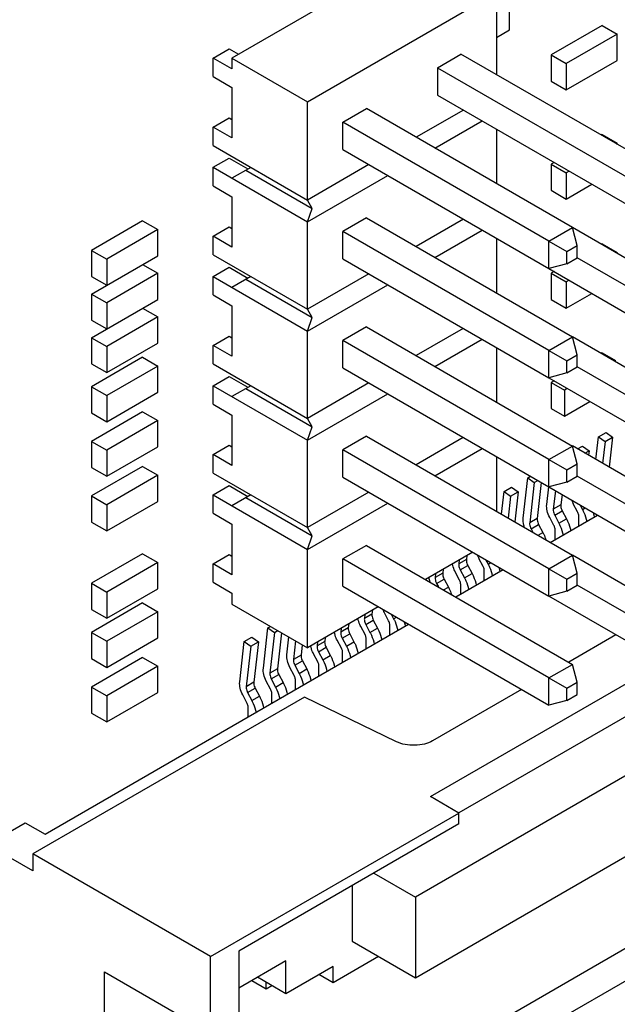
# Model space of a CAD drawing. Header units: inches. Extents: x 0 to 34, y 0 to 22.
# Tile 142 of 176: x 31.092 to 31.539, y 8.999 to 9.735. Entities that reach past the tile are written whole.
import ezdxf

# ---------------------------------------------------------------- set-up
doc = ezdxf.new("R2010")
doc.units = ezdxf.units.IN
doc.header["$LTSCALE"] = 1.87
doc.header["$MEASUREMENT"] = 0
doc.layers.get('0').update_dxf_attribs({"linetype": 'CONTINUOUS'})
for name, color, linetype in [('ECAD_611551_01_16_R_2_0402_PKO_', 7, 'CONTINUOUS'), ('ECAD_611783_01_16_R_2_0402_PKO_', 7, 'CONTINUOUS'), ('ECAD_712583_01_16_R_2_0402_PKO_', 7, 'CONTINUOUS'), ('ECAD_712670_01_16_R_2_0402_PKO_', 7, 'CONTINUOUS'), ('ECAD_714003_01_14_R_2_0402_PKO_', 7, 'CONTINUOUS'), ('ECAD_714594_01_16_R_2_0402_PKO_', 7, 'CONTINUOUS'), ('ECAD_R0402_SPARE_16_2_0402_PKO_', 7, 'CONTINUOUS')]:
    doc.layers.add(name, color=color, linetype=linetype)

msp = doc.modelspace()

# ---------------------------------------------------------------- linework, layer by layer
at = {"color": 7, "linetype": 'CONTINUOUS'}
for p, q in [((31.39216, 9.78815), (31.25074, 9.70649)), ((31.30731, 9.67383), (31.44873, 9.75548)), ((31.44873, 9.75548), (31.44873, 9.69425)), ((31.2366, 9.70659), (31.24862, 9.71353)), ((31.24862, 9.71353), (31.25578, 9.7094)), ((31.25074, 9.69843), (31.2366, 9.70659)), ((31.2366, 9.69271), (31.2366, 9.70659)), ((31.25074, 9.70649), (31.30731, 9.67383)), ((31.25074, 9.70649), (31.25074, 9.69843)), ((31.40454, 9.69935), (31.42221, 9.70956)), ((31.57636, 9.62055), (31.42221, 9.70956)), ((31.40454, 9.69935), (31.55868, 9.61035)), ((31.40454, 9.69935), (31.40454, 9.67894)), ((31.2366, 9.69271), (31.25074, 9.68455)), ((31.25074, 9.68455), (31.25074, 9.64679)), ((31.40454, 9.67894), (31.55868, 9.58993)), ((31.30731, 9.60035), (31.30731, 9.67383)), ((31.33382, 9.65852), (31.3515, 9.66873)), ((31.50565, 9.57973), (31.3515, 9.66873)), ((31.2366, 9.65495), (31.24862, 9.6619)), ((31.24862, 9.6619), (31.25074, 9.66067)), ((31.42398, 9.66771), (31.38862, 9.6473)), ((31.25074, 9.64679), (31.2366, 9.65495)), ((31.2366, 9.64118), (31.2366, 9.65495)), ((31.48797, 9.56952), (31.33382, 9.65852)), ((31.33382, 9.63811), (31.33382, 9.65852)), ((31.40276, 9.63913), (31.43812, 9.65955)), ((31.44873, 9.65342), (31.44873, 9.61259)), ((31.2366, 9.64118), (31.30731, 9.60035)), ((31.33382, 9.63811), (31.48797, 9.54911)), ((31.2366, 9.62485), (31.24862, 9.63179)), ((31.2366, 9.62485), (31.30731, 9.58402)), ((31.2366, 9.61107), (31.2366, 9.62485)), ((31.24862, 9.63179), (31.26276, 9.62362)), ((31.26488, 9.62484), (31.25074, 9.61668)), ((31.35327, 9.62688), (31.30731, 9.60035)), ((31.26126, 9.62275), (31.31093, 9.59407)), ((31.30731, 9.58402), (31.36741, 9.61872)), ((31.2366, 9.61107), (31.25074, 9.6029)), ((31.25074, 9.6029), (31.25074, 9.56514)), ((31.31093, 9.59407), (31.30731, 9.60035)), ((31.30731, 9.58402), (31.31093, 9.59407)), ((31.30731, 9.5187), (31.30731, 9.58402)), ((31.3515, 9.58708), (31.33382, 9.57688)), ((31.3515, 9.58708), (31.50565, 9.49808)), ((31.42398, 9.58606), (31.38862, 9.56565)), ((31.2366, 9.57331), (31.24862, 9.58025)), ((31.25074, 9.56514), (31.2366, 9.57331)), ((31.2366, 9.55953), (31.2366, 9.57331)), ((31.24862, 9.58025), (31.25074, 9.57902)), ((31.48797, 9.48787), (31.33382, 9.57688)), ((31.33382, 9.55646), (31.33382, 9.57688)), ((31.40276, 9.55749), (31.43812, 9.5779)), ((31.48797, 9.56952), (31.50565, 9.57973)), ((31.57636, 9.53891), (31.50565, 9.57973)), ((31.50924, 9.56634), (31.50565, 9.57973)), ((31.44873, 9.57177), (31.44873, 9.53094)), ((31.48797, 9.56952), (31.50136, 9.56179)), ((31.48797, 9.54911), (31.48797, 9.56952)), ((31.50136, 9.56179), (31.50924, 9.56634)), ((31.50924, 9.55724), (31.50924, 9.56634)), ((31.2366, 9.55953), (31.30731, 9.5187)), ((31.50136, 9.55269), (31.50136, 9.56179)), ((31.33382, 9.55646), (31.48797, 9.46746)), ((31.50136, 9.55269), (31.48797, 9.54911)), ((31.50136, 9.55269), (31.50924, 9.55724)), ((31.55868, 9.5287), (31.50924, 9.55725)), ((31.2366, 9.5432), (31.24862, 9.55014)), ((31.24862, 9.55014), (31.26276, 9.54197)), ((31.35327, 9.54524), (31.30731, 9.5187)), ((31.48798, 9.54911), (31.55868, 9.50829)), ((31.2366, 9.5432), (31.30731, 9.50237)), ((31.2366, 9.52942), (31.2366, 9.5432)), ((31.26488, 9.5432), (31.25074, 9.53503)), ((31.26126, 9.54111), (31.31093, 9.51243)), ((31.30731, 9.50237), (31.36741, 9.53707)), ((31.2366, 9.52942), (31.25074, 9.52125)), ((31.25074, 9.52125), (31.25074, 9.4835)), ((31.31093, 9.51243), (31.30731, 9.5187)), ((31.30731, 9.50237), (31.31093, 9.51243)), ((31.30731, 9.43705), (31.30731, 9.50237)), ((31.3515, 9.50544), (31.33382, 9.49523)), ((31.3515, 9.50544), (31.50565, 9.41643)), ((31.42397, 9.50441), (31.38862, 9.484)), ((31.2366, 9.49166), (31.24862, 9.4986)), ((31.24862, 9.4986), (31.25074, 9.49738)), ((31.48797, 9.40622), (31.33382, 9.49523)), ((31.33382, 9.47482), (31.33382, 9.49523)), ((31.40276, 9.47584), (31.43811, 9.49625)), ((31.48797, 9.48787), (31.50565, 9.49808)), ((31.57636, 9.45726), (31.50565, 9.49808)), ((31.50924, 9.48469), (31.50565, 9.49808)), ((31.25074, 9.4835), (31.2366, 9.49166)), ((31.2366, 9.47788), (31.2366, 9.49166)), ((31.44873, 9.49012), (31.44873, 9.44931)), ((31.48797, 9.48787), (31.50136, 9.48014)), ((31.48797, 9.46746), (31.48797, 9.48787)), ((31.50136, 9.48014), (31.50924, 9.48469)), ((31.50924, 9.4756), (31.50924, 9.48469)), ((31.2366, 9.47788), (31.30731, 9.43705)), ((31.50136, 9.47105), (31.50136, 9.48014)), ((31.33382, 9.47482), (31.48797, 9.38581)), ((31.50136, 9.47105), (31.48797, 9.46746)), ((31.50136, 9.47105), (31.50924, 9.4756)), ((31.55868, 9.44705), (31.50924, 9.4756)), ((31.2366, 9.46155), (31.24862, 9.46849)), ((31.24862, 9.46849), (31.26276, 9.46033)), ((31.35327, 9.46359), (31.30731, 9.43705)), ((31.48798, 9.46747), (31.55868, 9.42664)), ((31.2366, 9.46155), (31.30731, 9.42072)), ((31.2366, 9.44777), (31.2366, 9.46155)), ((31.26488, 9.46155), (31.25074, 9.45339)), ((31.26126, 9.45946), (31.31093, 9.43078)), ((31.30731, 9.42072), (31.36741, 9.45543)), ((31.2366, 9.44777), (31.25074, 9.43961)), ((31.25074, 9.43961), (31.25074, 9.40185)), ((31.31093, 9.43078), (31.30731, 9.43705)), ((31.30731, 9.42072), (31.31093, 9.43078)), ((31.52518, 9.42326), (31.53084, 9.42653)), ((31.53084, 9.42653), (31.53575, 9.423)), ((31.30731, 9.35541), (31.30731, 9.42072)), ((31.3515, 9.42379), (31.33382, 9.41358)), ((31.3515, 9.42379), (31.50565, 9.33478)), ((31.42397, 9.42277), (31.38862, 9.40236)), ((31.52326, 9.40628), (31.52518, 9.42326)), ((31.52518, 9.42326), (31.53009, 9.41973)), ((31.53009, 9.41973), (31.52824, 9.4034)), ((31.53009, 9.41973), (31.53575, 9.423)), ((31.53575, 9.423), (31.5332, 9.40053)), ((31.2366, 9.41001), (31.24862, 9.41695)), ((31.24862, 9.41695), (31.25074, 9.41573)), ((31.48797, 9.32458), (31.33382, 9.41358)), ((31.33382, 9.39317), (31.33382, 9.41358)), ((31.40276, 9.39419), (31.43811, 9.4146)), ((31.48797, 9.40622), (31.50565, 9.41643)), ((31.57636, 9.37561), (31.50565, 9.41644)), ((31.50924, 9.40305), (31.50565, 9.41643)), ((31.50951, 9.41421), (31.51316, 9.41632)), ((31.51316, 9.41632), (31.51807, 9.41279)), ((31.51502, 9.41103), (31.51807, 9.41279)), ((31.51807, 9.41279), (31.5177, 9.40948)), ((31.25074, 9.40185), (31.2366, 9.41001)), ((31.2366, 9.39623), (31.2366, 9.41001)), ((31.44873, 9.40847), (31.44873, 9.36765)), ((31.48797, 9.40622), (31.50136, 9.3985)), ((31.48797, 9.38581), (31.48797, 9.40622)), ((31.50136, 9.3985), (31.50924, 9.40305)), ((31.50136, 9.3894), (31.50136, 9.3985)), ((31.50924, 9.39395), (31.50924, 9.40305)), ((31.2366, 9.39623), (31.30731, 9.35541)), ((31.33382, 9.39317), (31.48797, 9.30417)), ((31.46872, 9.36244), (31.47215, 9.39264)), ((31.47215, 9.39264), (31.47414, 9.3938)), ((31.47215, 9.39264), (31.47706, 9.38911)), ((31.47706, 9.38911), (31.47364, 9.3589)), ((31.47706, 9.38911), (31.47966, 9.39061)), ((31.48234, 9.38906), (31.47929, 9.36217)), ((31.50136, 9.3894), (31.48797, 9.38581)), ((31.50136, 9.3894), (31.50924, 9.39395)), ((31.55868, 9.36541), (31.50924, 9.39395)), ((31.2366, 9.3799), (31.24862, 9.38685)), ((31.24862, 9.38685), (31.26276, 9.37868)), ((31.35327, 9.38194), (31.30731, 9.35541)), ((31.45254, 9.36545), (31.45447, 9.38244)), ((31.45447, 9.38244), (31.46013, 9.3857)), ((31.45447, 9.38244), (31.45938, 9.3789)), ((31.45938, 9.3789), (31.46504, 9.38217)), ((31.46013, 9.3857), (31.46504, 9.38217)), ((31.46504, 9.38217), (31.46249, 9.3597)), ((31.4864, 9.37264), (31.4879, 9.38582)), ((31.48798, 9.38582), (31.55868, 9.34499)), ((31.49289, 9.38298), (31.49132, 9.36911)), ((31.2366, 9.3799), (31.30731, 9.33908)), ((31.2366, 9.36612), (31.2366, 9.3799)), ((31.26488, 9.3799), (31.25074, 9.37174)), ((31.26126, 9.37781), (31.31093, 9.34913)), ((31.45938, 9.3789), (31.45753, 9.36257)), ((31.49785, 9.38012), (31.49697, 9.37238)), ((31.30731, 9.33908), (31.36741, 9.37378)), ((31.49697, 9.37238), (31.49132, 9.36911)), ((31.49234, 9.36468), (31.498, 9.36795)), ((31.498, 9.36795), (31.50118, 9.36194)), ((31.50949, 9.36725), (31.50631, 9.37325)), ((31.51139, 9.3723), (31.5132, 9.36888)), ((31.5132, 9.36888), (31.51526, 9.37007)), ((31.2366, 9.36612), (31.25074, 9.35796)), ((31.47929, 9.36217), (31.47364, 9.3589)), ((31.49181, 9.35704), (31.48863, 9.36304)), ((31.48904, 9.34438), (31.5244, 9.36479)), ((31.49234, 9.36468), (31.49553, 9.35868)), ((31.49553, 9.35868), (31.50118, 9.36194)), ((31.51038, 9.35669), (31.51038, 9.36404)), ((31.52116, 9.3667), (31.522, 9.3634)), ((31.25074, 9.35796), (31.25074, 9.3202)), ((31.31093, 9.34913), (31.30731, 9.35541)), ((31.47467, 9.35447), (31.48032, 9.35774)), ((31.47467, 9.35447), (31.47604, 9.35188)), ((31.48032, 9.35774), (31.48351, 9.35174)), ((31.4927, 9.34649), (31.4927, 9.35383)), ((31.30731, 9.33908), (31.31093, 9.34913)), ((31.39936, 9.15419), (31.73453, 9.34771)), ((31.4799, 9.34965), (31.48351, 9.35174)), ((31.30731, 9.26559), (31.30731, 9.33908)), ((31.3515, 9.34214), (31.33382, 9.33193)), ((31.3515, 9.34214), (31.50565, 9.25314)), ((31.2366, 9.32837), (31.24862, 9.33531)), ((31.24862, 9.33531), (31.25074, 9.33408)), ((31.48797, 9.24293), (31.33382, 9.33193)), ((31.33382, 9.31152), (31.33382, 9.33193)), ((31.43104, 9.33704), (31.39569, 9.31663)), ((31.42626, 9.33155), (31.4206, 9.32828)), ((31.42094, 9.3312), (31.4206, 9.32828)), ((31.42659, 9.33447), (31.42626, 9.33155)), ((31.43878, 9.32642), (31.4356, 9.33242)), ((31.44068, 9.33147), (31.44249, 9.32806)), ((31.48797, 9.32458), (31.50565, 9.33478)), ((31.57636, 9.29396), (31.50565, 9.33479)), ((31.50924, 9.3214), (31.50565, 9.33478)), ((31.25074, 9.3202), (31.2366, 9.32837)), ((31.2366, 9.31449), (31.2366, 9.32837)), ((31.40891, 9.32426), (31.40858, 9.32134)), ((31.41834, 9.30355), (31.45369, 9.32396)), ((31.73453, 9.32328), (31.42054, 9.14199)), ((31.42163, 9.32385), (31.42729, 9.32712)), ((31.42163, 9.32385), (31.42482, 9.31785)), ((31.42729, 9.32712), (31.43047, 9.32112)), ((31.43966, 9.31587), (31.43966, 9.32321)), ((31.44249, 9.32806), (31.44454, 9.32924)), ((31.45045, 9.32587), (31.45128, 9.32257)), ((31.48797, 9.32458), (31.50136, 9.31685)), ((31.48797, 9.30417), (31.48797, 9.32458)), ((31.39906, 9.31465), (31.39814, 9.31809)), ((31.40858, 9.32134), (31.40293, 9.31808)), ((31.40326, 9.32099), (31.40293, 9.31808)), ((31.40396, 9.31365), (31.40961, 9.31691)), ((31.40961, 9.31691), (31.41279, 9.31091)), ((31.4211, 9.31621), (31.41792, 9.32222)), ((31.42482, 9.31785), (31.43047, 9.32112)), ((31.50136, 9.31685), (31.50924, 9.3214)), ((31.50136, 9.30775), (31.50136, 9.31685)), ((31.50924, 9.3123), (31.50924, 9.3214)), ((31.2366, 9.31449), (31.25074, 9.30632)), ((31.33382, 9.31152), (31.48797, 9.22252)), ((31.40396, 9.31365), (31.40532, 9.31107)), ((31.40919, 9.30883), (31.41279, 9.31091)), ((31.42199, 9.30566), (31.42199, 9.313)), ((31.50136, 9.30775), (31.50924, 9.3123)), ((31.55868, 9.28376), (31.50924, 9.31231)), ((31.25074, 9.30632), (31.25074, 9.29826)), ((31.50136, 9.30775), (31.48797, 9.30417)), ((31.55868, 9.26335), (31.48798, 9.30417)), ((31.25074, 9.29826), (31.30731, 9.26559)), ((31.36034, 9.29621), (31.30731, 9.26559)), ((31.35588, 9.29364), (31.35555, 9.29072)), ((31.35555, 9.29072), (31.34989, 9.28746)), ((31.35022, 9.29037), (31.34989, 9.28746)), ((31.35092, 9.28303), (31.35658, 9.28629)), ((31.35658, 9.28629), (31.35976, 9.28029)), ((31.36807, 9.28559), (31.36489, 9.2916)), ((31.36997, 9.29065), (31.37178, 9.28723)), ((31.37178, 9.28723), (31.37384, 9.28842)), ((31.11086, 9.12602), (31.38298, 9.28314)), ((31.27427, 9.25016), (31.27769, 9.28037)), ((31.27769, 9.28037), (31.27971, 9.28153)), ((31.27769, 9.28037), (31.28261, 9.27684)), ((31.33787, 9.28052), (31.33222, 9.27725)), ((31.33255, 9.28017), (31.33222, 9.27725)), ((31.3382, 9.28343), (31.33787, 9.28052)), ((31.35039, 9.27539), (31.34721, 9.28139)), ((31.35092, 9.28303), (31.3541, 9.27702)), ((31.3541, 9.27702), (31.35976, 9.28029)), ((31.36895, 9.27504), (31.36895, 9.28238)), ((31.37974, 9.28505), (31.38057, 9.28175)), ((31.26001, 9.27016), (31.26567, 9.27343)), ((31.26567, 9.27343), (31.27058, 9.26989)), ((31.28261, 9.27684), (31.27918, 9.24663)), ((31.28261, 9.27684), (31.28522, 9.27835)), ((31.28789, 9.27681), (31.28484, 9.2499)), ((31.29195, 9.26037), (31.29345, 9.2736)), ((31.32053, 9.27323), (31.3202, 9.27031)), ((31.33271, 9.26518), (31.32953, 9.27118)), ((31.33325, 9.27282), (31.3389, 9.27608)), ((31.33325, 9.27282), (31.33643, 9.26682)), ((31.3389, 9.27608), (31.34208, 9.27008)), ((31.35128, 9.26483), (31.35128, 9.27217)), ((31.72463, 9.27341), (31.38805, 9.07907)), ((31.53819, 9.27518), (31.50284, 9.25476)), ((31.25659, 9.23996), (31.26001, 9.27016)), ((31.26001, 9.27016), (31.26493, 9.26663)), ((31.26493, 9.26663), (31.26151, 9.23642)), ((31.26493, 9.26663), (31.27058, 9.26989)), ((31.27058, 9.26989), (31.26716, 9.23969)), ((31.29843, 9.27072), (31.29686, 9.25684)), ((31.3034, 9.26785), (31.30252, 9.2601)), ((31.3202, 9.27031), (31.31454, 9.26704)), ((31.31487, 9.26996), (31.31454, 9.26704)), ((31.31557, 9.26261), (31.32122, 9.26588)), ((31.32122, 9.26588), (31.32441, 9.25987)), ((31.33643, 9.26682), (31.34208, 9.27008)), ((31.30252, 9.2601), (31.29686, 9.25684)), ((31.31504, 9.25497), (31.31186, 9.26097)), ((31.31557, 9.26261), (31.31875, 9.25661)), ((31.31875, 9.25661), (31.32441, 9.25987)), ((31.3336, 9.25463), (31.3336, 9.26197)), ((31.28484, 9.2499), (31.27918, 9.24663)), ((31.29736, 9.24476), (31.29418, 9.25077)), ((31.29789, 9.2524), (31.30355, 9.25567)), ((31.29789, 9.2524), (31.30107, 9.2464)), ((31.30107, 9.2464), (31.30673, 9.24967)), ((31.30355, 9.25567), (31.30673, 9.24967)), ((31.31592, 9.24442), (31.31592, 9.25176)), ((31.48797, 9.24293), (31.50565, 9.25314)), ((31.50924, 9.23975), (31.50565, 9.25314)), ((31.28021, 9.2422), (31.28587, 9.24546)), ((31.28021, 9.2422), (31.28339, 9.23619)), ((31.28587, 9.24546), (31.28905, 9.23946)), ((31.48797, 9.24293), (31.50136, 9.2352)), ((31.48797, 9.22252), (31.48797, 9.24293)), ((31.26716, 9.23969), (31.26151, 9.23642)), ((31.26253, 9.23199), (31.26819, 9.23526)), ((31.26819, 9.23526), (31.27137, 9.22925)), ((31.27968, 9.23456), (31.2765, 9.24056)), ((31.28339, 9.23619), (31.28905, 9.23946)), ((31.29824, 9.23421), (31.29824, 9.24155)), ((31.46748, 9.23435), (31.40097, 9.19594)), ((31.50136, 9.2352), (31.50924, 9.23975)), ((31.50136, 9.2261), (31.50136, 9.2352)), ((31.50924, 9.23065), (31.50924, 9.23975)), ((31.30496, 9.2287), (31.10167, 9.11132)), ((31.262, 9.22435), (31.25882, 9.23035)), ((31.26253, 9.23199), (31.26572, 9.22599)), ((31.26572, 9.22599), (31.27137, 9.22925)), ((31.28057, 9.224), (31.28057, 9.23135)), ((31.37397, 9.19526), (31.30496, 9.2287)), ((31.50136, 9.2261), (31.50924, 9.23065)), ((31.26289, 9.2138), (31.26289, 9.22114)), ((31.50136, 9.2261), (31.48797, 9.22252)), ((31.38805, 9.01865), (31.72463, 9.21299)), ((31.42057, 9.14194), (31.39936, 9.15419)), ((31.39936, 8.95667), (31.73453, 9.15019)), ((31.2346, 9.03456), (31.42057, 9.14194)), ((31.42057, 9.13384), (31.42057, 9.14194)), ((31.06773, 9.11826), (31.09601, 9.13459)), ((31.09601, 9.13459), (31.11086, 9.12602)), ((31.42057, 9.13384), (31.25582, 9.03871)), ((31.73453, 9.12563), (31.41353, 8.94029)), ((31.10167, 9.09866), (31.06773, 9.11826)), ((31.2346, 9.03456), (31.10167, 9.11132)), ((31.10167, 9.11132), (31.10167, 9.09866)), ((31.35688, 9.09707), (31.38805, 9.07907)), ((31.34067, 9.0877), (31.34067, 9.04601)), ((31.38805, 9.07907), (31.38805, 9.01865)), ((31.34067, 9.04601), (31.38805, 9.01865)), ((31.25582, 9.03871), (31.25582, 8.98966)), ((31.2346, 8.97741), (31.2346, 9.03456)), ((31.29117, 9.03131), (31.25582, 9.0109)), ((31.29117, 9.00682), (31.29117, 9.03131)), ((31.36047, 9.03458), (31.32653, 9.01498)), ((31.15541, 9.02314), (31.2346, 8.97741)), ((31.15541, 8.91536), (31.15541, 9.02314)), ((31.32653, 9.02723), (31.29117, 9.00682)), ((31.32653, 9.01498), (31.31592, 9.02111)), ((31.32653, 9.01498), (31.32653, 9.02723)), ((31.26578, 9.01665), (31.27632, 9.01056)), ((31.29117, 9.00682), (31.26996, 9.01906)), ((31.27632, 9.01056), (31.27632, 9.01539)), ((31.27632, 9.01056), (31.28051, 9.01297))]:
    msp.add_line(p, q, dxfattribs=at)
for centre, start, end in [((31.52557, 9.38348), 200.36799, 207.96079), ((31.45486, 9.34265), 200.36799, 207.96079), ((31.38415, 9.30182), 200.33748, 207.9613)]:
    msp.add_arc(centre, 0.02181, start, end, dxfattribs=at)
for points, knots in [([(31.48863, 9.36304), (31.4878, 9.36461), (31.48658, 9.36773), (31.48623, 9.37111), (31.4864, 9.37264)], [0, 0, 0, 0, 0.533785, 1, 1, 1, 1]), ([(31.49132, 9.36911), (31.49128, 9.36877), (31.49127, 9.36724), (31.49179, 9.36573), (31.49234, 9.36468)], [0, 0, 0, 0, 0.223179, 1, 1, 1, 1]), ([(31.49697, 9.37238), (31.49693, 9.37204), (31.49693, 9.3705), (31.49744, 9.369), (31.498, 9.36795)], [0, 0, 0, 0, 0.223179, 1, 1, 1, 1]), ([(31.51038, 9.36404), (31.51038, 9.36429), (31.51028, 9.36541), (31.50989, 9.36649), (31.50949, 9.36725)], [0, 0, 0, 0, 0.229588, 1, 1, 1, 1]), ([(31.5132, 9.36888), (31.51358, 9.36818), (31.51494, 9.36538), (31.51591, 9.3624), (31.51634, 9.36014)], [0, 0, 0, 0, 0.258188, 1, 1, 1, 1]), ([(31.46977, 9.35547), (31.46955, 9.35607), (31.46884, 9.35832), (31.46853, 9.36073), (31.46872, 9.36244)], [0, 0, 0, 0, 0.272175, 1, 1, 1, 1]), ([(31.47929, 9.36217), (31.47926, 9.36183), (31.47925, 9.36029), (31.47977, 9.35879), (31.48032, 9.35774)], [0, 0, 0, 0, 0.223179, 1, 1, 1, 1]), ([(31.50118, 9.36194), (31.50156, 9.36124), (31.50291, 9.35844), (31.50389, 9.35546), (31.50432, 9.3532)], [0, 0, 0, 0, 0.258188, 1, 1, 1, 1]), ([(31.47364, 9.3589), (31.4736, 9.35857), (31.47359, 9.35703), (31.47411, 9.35552), (31.47467, 9.35447)], [0, 0, 0, 0, 0.223179, 1, 1, 1, 1]), ([(31.4927, 9.35383), (31.4927, 9.35409), (31.49261, 9.3552), (31.49222, 9.35628), (31.49181, 9.35704)], [0, 0, 0, 0, 0.229588, 1, 1, 1, 1]), ([(31.49553, 9.35868), (31.4959, 9.35797), (31.49726, 9.35518), (31.49824, 9.35219), (31.49866, 9.34993)], [0, 0, 0, 0, 0.258188, 1, 1, 1, 1]), ([(31.48351, 9.35174), (31.48374, 9.35129), (31.48463, 9.34953), (31.48536, 9.34769), (31.48581, 9.34628)], [0, 0, 0, 0, 0.253358, 1, 1, 1, 1]), ([(31.42626, 9.33155), (31.42622, 9.33121), (31.42622, 9.32967), (31.42673, 9.32817), (31.42729, 9.32712)], [0, 0, 0, 0, 0.223179, 1, 1, 1, 1]), ([(31.41792, 9.32222), (31.41766, 9.32271), (31.41673, 9.32464), (31.41607, 9.32672), (31.41582, 9.32829)], [0, 0, 0, 0, 0.259163, 1, 1, 1, 1]), ([(31.4206, 9.32828), (31.42057, 9.32795), (31.42056, 9.32641), (31.42108, 9.3249), (31.42163, 9.32385)], [0, 0, 0, 0, 0.223179, 1, 1, 1, 1]), ([(31.43966, 9.32321), (31.43966, 9.32347), (31.43957, 9.32458), (31.43918, 9.32566), (31.43878, 9.32642)], [0, 0, 0, 0, 0.229588, 1, 1, 1, 1]), ([(31.44249, 9.32806), (31.44287, 9.32735), (31.44422, 9.32456), (31.4452, 9.32157), (31.44563, 9.31931)], [0, 0, 0, 0, 0.258188, 1, 1, 1, 1]), ([(31.40293, 9.31808), (31.40289, 9.31774), (31.40288, 9.3162), (31.4034, 9.3147), (31.40396, 9.31365)], [0, 0, 0, 0, 0.223179, 1, 1, 1, 1]), ([(31.40858, 9.32134), (31.40855, 9.321), (31.40854, 9.31947), (31.40906, 9.31796), (31.40961, 9.31691)], [0, 0, 0, 0, 0.223179, 1, 1, 1, 1]), ([(31.42199, 9.313), (31.42199, 9.31326), (31.4219, 9.31437), (31.42151, 9.31545), (31.4211, 9.31621)], [0, 0, 0, 0, 0.229588, 1, 1, 1, 1]), ([(31.42482, 9.31785), (31.42519, 9.31714), (31.42655, 9.31435), (31.42752, 9.31136), (31.42795, 9.3091)], [0, 0, 0, 0, 0.258188, 1, 1, 1, 1]), ([(31.43047, 9.32112), (31.43085, 9.32041), (31.4322, 9.31762), (31.43318, 9.31463), (31.43361, 9.31237)], [0, 0, 0, 0, 0.258188, 1, 1, 1, 1]), ([(31.41279, 9.31091), (31.41303, 9.31047), (31.41391, 9.30871), (31.41465, 9.30687), (31.41509, 9.30546)], [0, 0, 0, 0, 0.253347, 1, 1, 1, 1]), ([(31.34721, 9.28139), (31.34695, 9.28188), (31.34602, 9.28382), (31.34536, 9.28589), (31.3451, 9.28747)], [0, 0, 0, 0, 0.259163, 1, 1, 1, 1]), ([(31.34989, 9.28746), (31.34986, 9.28712), (31.34985, 9.28558), (31.35037, 9.28408), (31.35092, 9.28303)], [0, 0, 0, 0, 0.223179, 1, 1, 1, 1]), ([(31.35555, 9.29072), (31.35551, 9.29038), (31.35551, 9.28885), (31.35602, 9.28734), (31.35658, 9.28629)], [0, 0, 0, 0, 0.223179, 1, 1, 1, 1]), ([(31.37178, 9.28723), (31.37216, 9.28652), (31.37351, 9.28373), (31.37449, 9.28074), (31.37492, 9.27848)], [0, 0, 0, 0, 0.258188, 1, 1, 1, 1]), ([(31.33787, 9.28052), (31.33783, 9.28018), (31.33783, 9.27864), (31.33835, 9.27713), (31.3389, 9.27608)], [0, 0, 0, 0, 0.223179, 1, 1, 1, 1]), ([(31.35976, 9.28029), (31.36014, 9.27958), (31.36149, 9.27679), (31.36247, 9.2738), (31.3629, 9.27154)], [0, 0, 0, 0, 0.258188, 1, 1, 1, 1]), ([(31.36895, 9.28238), (31.36895, 9.28264), (31.36886, 9.28375), (31.36847, 9.28483), (31.36807, 9.28559)], [0, 0, 0, 0, 0.229588, 1, 1, 1, 1]), ([(31.32953, 9.27118), (31.32927, 9.27167), (31.32834, 9.27361), (31.32768, 9.27569), (31.32743, 9.27726)], [0, 0, 0, 0, 0.259163, 1, 1, 1, 1]), ([(31.33222, 9.27725), (31.33218, 9.27691), (31.33217, 9.27537), (31.33269, 9.27387), (31.33325, 9.27282)], [0, 0, 0, 0, 0.223179, 1, 1, 1, 1]), ([(31.35128, 9.27217), (31.35128, 9.27243), (31.35119, 9.27355), (31.3508, 9.27463), (31.35039, 9.27539)], [0, 0, 0, 0, 0.229588, 1, 1, 1, 1]), ([(31.3541, 9.27702), (31.35448, 9.27631), (31.35584, 9.27352), (31.35681, 9.27054), (31.35724, 9.26827)], [0, 0, 0, 0, 0.258188, 1, 1, 1, 1]), ([(31.31186, 9.26097), (31.31159, 9.26147), (31.31066, 9.2634), (31.31001, 9.26548), (31.30975, 9.26705)], [0, 0, 0, 0, 0.259163, 1, 1, 1, 1]), ([(31.31454, 9.26704), (31.3145, 9.2667), (31.3145, 9.26517), (31.31501, 9.26366), (31.31557, 9.26261)], [0, 0, 0, 0, 0.223179, 1, 1, 1, 1]), ([(31.3202, 9.27031), (31.32016, 9.26997), (31.32015, 9.26843), (31.32067, 9.26693), (31.32122, 9.26588)], [0, 0, 0, 0, 0.223179, 1, 1, 1, 1]), ([(31.3336, 9.26197), (31.3336, 9.26222), (31.33351, 9.26334), (31.33312, 9.26442), (31.33271, 9.26518)], [0, 0, 0, 0, 0.229588, 1, 1, 1, 1]), ([(31.33643, 9.26682), (31.3368, 9.26611), (31.33816, 9.26332), (31.33914, 9.26033), (31.33956, 9.25807)], [0, 0, 0, 0, 0.258188, 1, 1, 1, 1]), ([(31.34208, 9.27008), (31.34246, 9.26937), (31.34382, 9.26658), (31.34479, 9.2636), (31.34522, 9.26133)], [0, 0, 0, 0, 0.258188, 1, 1, 1, 1]), ([(31.29418, 9.25077), (31.29335, 9.25233), (31.29213, 9.25545), (31.29177, 9.25883), (31.29195, 9.26037)], [0, 0, 0, 0, 0.533785, 1, 1, 1, 1]), ([(31.29686, 9.25684), (31.29682, 9.2565), (31.29682, 9.25496), (31.29733, 9.25345), (31.29789, 9.2524)], [0, 0, 0, 0, 0.223179, 1, 1, 1, 1]), ([(31.30252, 9.2601), (31.30248, 9.25976), (31.30247, 9.25823), (31.30299, 9.25672), (31.30355, 9.25567)], [0, 0, 0, 0, 0.223179, 1, 1, 1, 1]), ([(31.31875, 9.25661), (31.31912, 9.2559), (31.32048, 9.25311), (31.32146, 9.25012), (31.32188, 9.24786)], [0, 0, 0, 0, 0.258188, 1, 1, 1, 1]), ([(31.32441, 9.25987), (31.32478, 9.25917), (31.32614, 9.25637), (31.32712, 9.25339), (31.32754, 9.25113)], [0, 0, 0, 0, 0.258188, 1, 1, 1, 1]), ([(31.2765, 9.24056), (31.27567, 9.24213), (31.27445, 9.24525), (31.2741, 9.24862), (31.27427, 9.25016)], [0, 0, 0, 0, 0.533785, 1, 1, 1, 1]), ([(31.28484, 9.2499), (31.2848, 9.24956), (31.2848, 9.24802), (31.28531, 9.24651), (31.28587, 9.24546)], [0, 0, 0, 0, 0.223179, 1, 1, 1, 1]), ([(31.30673, 9.24967), (31.3071, 9.24896), (31.30846, 9.24617), (31.30944, 9.24318), (31.30986, 9.24092)], [0, 0, 0, 0, 0.258188, 1, 1, 1, 1]), ([(31.31592, 9.25176), (31.31592, 9.25202), (31.31583, 9.25313), (31.31544, 9.25421), (31.31504, 9.25497)], [0, 0, 0, 0, 0.229588, 1, 1, 1, 1]), ([(31.27918, 9.24663), (31.27914, 9.24629), (31.27914, 9.24475), (31.27966, 9.24325), (31.28021, 9.2422)], [0, 0, 0, 0, 0.223179, 1, 1, 1, 1]), ([(31.29824, 9.24155), (31.29824, 9.24181), (31.29815, 9.24293), (31.29776, 9.244), (31.29736, 9.24476)], [0, 0, 0, 0, 0.229588, 1, 1, 1, 1]), ([(31.30107, 9.2464), (31.30145, 9.24569), (31.3028, 9.2429), (31.30378, 9.23992), (31.30421, 9.23765)], [0, 0, 0, 0, 0.258188, 1, 1, 1, 1]), ([(31.25882, 9.23035), (31.25799, 9.23192), (31.25677, 9.23504), (31.25642, 9.23842), (31.25659, 9.23996)], [0, 0, 0, 0, 0.533785, 1, 1, 1, 1]), ([(31.26151, 9.23642), (31.26147, 9.23608), (31.26146, 9.23455), (31.26198, 9.23304), (31.26253, 9.23199)], [0, 0, 0, 0, 0.223179, 1, 1, 1, 1]), ([(31.26716, 9.23969), (31.26712, 9.23935), (31.26712, 9.23781), (31.26764, 9.23631), (31.26819, 9.23526)], [0, 0, 0, 0, 0.223179, 1, 1, 1, 1]), ([(31.28057, 9.23135), (31.28057, 9.2316), (31.28047, 9.23272), (31.28008, 9.2338), (31.27968, 9.23456)], [0, 0, 0, 0, 0.229588, 1, 1, 1, 1]), ([(31.28339, 9.23619), (31.28377, 9.23549), (31.28513, 9.2327), (31.2861, 9.22971), (31.28653, 9.22745)], [0, 0, 0, 0, 0.258188, 1, 1, 1, 1]), ([(31.28905, 9.23946), (31.28943, 9.23875), (31.29078, 9.23596), (31.29176, 9.23298), (31.29219, 9.23071)], [0, 0, 0, 0, 0.258188, 1, 1, 1, 1]), ([(31.27137, 9.22925), (31.27175, 9.22855), (31.27311, 9.22575), (31.27408, 9.22277), (31.27451, 9.22051)], [0, 0, 0, 0, 0.258188, 1, 1, 1, 1]), ([(31.26289, 9.22114), (31.26289, 9.2214), (31.2628, 9.22251), (31.26241, 9.22359), (31.262, 9.22435)], [0, 0, 0, 0, 0.229588, 1, 1, 1, 1]), ([(31.26572, 9.22599), (31.26609, 9.22528), (31.26745, 9.22249), (31.26843, 9.2195), (31.26885, 9.21724)], [0, 0, 0, 0, 0.258188, 1, 1, 1, 1]), ([(31.40097, 9.19594), (31.39908, 9.19485), (31.39471, 9.19322), (31.38768, 9.19232), (31.38054, 9.19288), (31.376, 9.19428), (31.37397, 9.19526)], [0, 0, 0, 0, 0.234793, 0.494769, 0.757564, 1, 1, 1, 1])]:
    msp.add_open_spline(points, degree=3, knots=knots, dxfattribs=at)
at = {"layer": 'ECAD_611551_01_16_R_2_0402_PKO_', "color": 7, "linetype": 'CONTINUOUS'}
for p, q in [((31.45863, 9.72771), (31.45863, 9.74731)), ((31.44873, 9.722), (31.45863, 9.72771))]:
    msp.add_line(p, q, dxfattribs=at)
at = {"layer": 'ECAD_611783_01_16_R_2_0402_PKO_', "color": 7, "linetype": 'CONTINUOUS'}
msp.add_line((31.44873, 9.6526), (31.44944, 9.65301), dxfattribs=at)
at = {"layer": 'ECAD_712583_01_16_R_2_0402_PKO_', "color": 7, "linetype": 'CONTINUOUS'}
for p, q in [((31.18391, 9.58482), (31.14573, 9.56277)), ((31.18391, 9.58482), (31.19523, 9.57828)), ((31.19523, 9.57828), (31.15704, 9.55624)), ((31.19523, 9.55869), (31.19523, 9.57828)), ((31.14573, 9.56277), (31.15704, 9.55624)), ((31.14573, 9.56277), (31.14573, 9.54317)), ((31.14573, 9.53011), (31.19523, 9.55869)), ((31.15704, 9.55624), (31.15704, 9.53664)), ((31.18391, 9.55216), (31.19523, 9.54563)), ((31.19523, 9.54563), (31.15704, 9.52358)), ((31.19523, 9.52603), (31.19523, 9.54563)), ((31.14573, 9.54317), (31.15704, 9.53664)), ((31.14573, 9.53011), (31.15704, 9.52358)), ((31.14573, 9.53011), (31.14573, 9.51052)), ((31.14573, 9.49745), (31.19523, 9.52603)), ((31.15704, 9.52358), (31.15704, 9.50398)), ((31.18391, 9.5195), (31.19523, 9.51297)), ((31.14573, 9.51052), (31.15704, 9.50398)), ((31.19523, 9.51297), (31.15704, 9.49092)), ((31.19523, 9.49337), (31.19523, 9.51297)), ((31.14573, 9.49745), (31.15704, 9.49092)), ((31.14573, 9.49745), (31.14573, 9.47786)), ((31.15704, 9.47132), (31.19523, 9.49337)), ((31.15704, 9.49092), (31.15704, 9.47132)), ((31.18391, 9.48276), (31.14573, 9.46071)), ((31.14573, 9.47786), (31.15704, 9.47132)), ((31.18391, 9.48276), (31.19523, 9.47623)), ((31.19523, 9.47623), (31.15704, 9.45418)), ((31.19523, 9.45663), (31.19523, 9.47623)), ((31.14573, 9.46071), (31.15704, 9.45418)), ((31.14573, 9.46071), (31.14573, 9.44112)), ((31.15704, 9.43458), (31.19523, 9.45663)), ((31.15704, 9.45418), (31.15704, 9.43458)), ((31.18391, 9.44193), (31.14573, 9.41989)), ((31.14573, 9.44112), (31.15704, 9.43458)), ((31.18391, 9.44193), (31.19523, 9.4354)), ((31.19523, 9.4354), (31.15704, 9.41335)), ((31.19523, 9.41581), (31.19523, 9.4354)), ((31.14573, 9.41989), (31.15704, 9.41335)), ((31.14573, 9.41989), (31.14573, 9.40029)), ((31.15704, 9.39376), (31.19523, 9.41581)), ((31.15704, 9.41335), (31.15704, 9.39376)), ((31.18391, 9.40111), (31.14573, 9.37906)), ((31.14573, 9.40029), (31.15704, 9.39376)), ((31.18391, 9.40111), (31.19523, 9.39458)), ((31.19523, 9.39458), (31.15704, 9.37253)), ((31.19523, 9.37498), (31.19523, 9.39458)), ((31.14573, 9.37906), (31.15704, 9.37253)), ((31.14573, 9.37906), (31.14573, 9.35947)), ((31.15704, 9.35294), (31.19523, 9.37498)), ((31.15704, 9.37253), (31.15704, 9.35294)), ((31.14573, 9.35947), (31.15704, 9.35294)), ((31.18391, 9.33579), (31.14573, 9.31375)), ((31.18391, 9.33579), (31.19523, 9.32926)), ((31.19523, 9.32926), (31.15704, 9.30721)), ((31.19523, 9.30967), (31.19523, 9.32926)), ((31.14573, 9.31375), (31.15704, 9.30721)), ((31.14573, 9.31375), (31.14573, 9.29415)), ((31.15704, 9.28762), (31.19523, 9.30967)), ((31.15704, 9.30721), (31.15704, 9.28762)), ((31.18391, 9.29905), (31.14573, 9.27701)), ((31.14573, 9.29415), (31.15704, 9.28762)), ((31.18391, 9.29905), (31.19523, 9.29252)), ((31.19523, 9.29252), (31.15704, 9.27047)), ((31.19523, 9.27292), (31.19523, 9.29252)), ((31.14573, 9.27701), (31.15704, 9.27047)), ((31.14573, 9.27701), (31.14573, 9.25741)), ((31.15704, 9.25088), (31.19523, 9.27292)), ((31.15704, 9.27047), (31.15704, 9.25088)), ((31.18391, 9.25823), (31.14573, 9.23618)), ((31.14573, 9.25741), (31.15704, 9.25088)), ((31.18391, 9.25823), (31.19523, 9.2517)), ((31.19523, 9.2517), (31.15704, 9.22965)), ((31.19523, 9.2321), (31.19523, 9.2517)), ((31.14573, 9.23618), (31.15704, 9.22965)), ((31.14573, 9.23618), (31.14573, 9.21659)), ((31.15704, 9.21005), (31.19523, 9.2321)), ((31.15704, 9.22965), (31.15704, 9.21005)), ((31.14573, 9.21659), (31.15704, 9.21005))]:
    msp.add_line(p, q, dxfattribs=at)
at = {"layer": 'ECAD_712670_01_16_R_2_0402_PKO_', "color": 7, "linetype": 'CONTINUOUS'}
for p, q in [((31.52792, 9.64934), (31.52722, 9.64893)), ((31.52792, 9.64934), (31.53924, 9.6428)), ((31.53924, 9.6428), (31.53853, 9.6424)), ((31.53924, 9.64199), (31.53924, 9.6428)), ((31.49186, 9.62852), (31.48974, 9.62729)), ((31.48974, 9.62729), (31.50105, 9.62076)), ((31.48974, 9.62729), (31.48974, 9.60769)), ((31.50318, 9.62198), (31.50105, 9.62076)), ((31.50105, 9.62076), (31.50105, 9.60116)), ((31.50105, 9.60116), (31.52015, 9.61219)), ((31.48974, 9.60769), (31.50105, 9.60116)), ((31.44873, 9.57095), (31.44943, 9.57136))]:
    msp.add_line(p, q, dxfattribs=at)
at = {"layer": 'ECAD_714003_01_14_R_2_0402_PKO_', "color": 7, "linetype": 'CONTINUOUS'}
for p, q in [((31.52792, 9.48604), (31.52722, 9.48564)), ((31.52792, 9.48604), (31.53782, 9.48033)), ((31.53782, 9.48033), (31.53712, 9.47992)), ((31.53782, 9.47951), (31.53782, 9.48033)), ((31.49186, 9.46522), (31.48974, 9.464)), ((31.48974, 9.464), (31.49964, 9.45828)), ((31.48974, 9.464), (31.48974, 9.4444)), ((31.50176, 9.45951), (31.49964, 9.45828)), ((31.49964, 9.45828), (31.49964, 9.43868)), ((31.49964, 9.43868), (31.51873, 9.44971)), ((31.48974, 9.4444), (31.49964, 9.43868))]:
    msp.add_line(p, q, dxfattribs=at)
at = {"layer": 'ECAD_714594_01_16_R_2_0402_PKO_', "color": 7, "linetype": 'CONTINUOUS'}
for p, q in [((31.52792, 9.56769), (31.52722, 9.56728)), ((31.52792, 9.56769), (31.53924, 9.56116)), ((31.53924, 9.56116), (31.53853, 9.56075)), ((31.53924, 9.56034), (31.53924, 9.56116)), ((31.49186, 9.54687), (31.48974, 9.54564)), ((31.48974, 9.54564), (31.50105, 9.53911)), ((31.48974, 9.54564), (31.48974, 9.52605)), ((31.50318, 9.54034), (31.50105, 9.53911)), ((31.50105, 9.53911), (31.50105, 9.51952)), ((31.50105, 9.51952), (31.52015, 9.53054)), ((31.48974, 9.52605), (31.50105, 9.51952)), ((31.44873, 9.4893), (31.44943, 9.48971))]:
    msp.add_line(p, q, dxfattribs=at)
at = {"layer": 'ECAD_R0402_SPARE_16_2_0402_PKO_', "color": 7, "linetype": 'CONTINUOUS'}
for p, q in [((31.52792, 9.73098), (31.48974, 9.70894)), ((31.52792, 9.73098), (31.53924, 9.72445)), ((31.53924, 9.72445), (31.50105, 9.7024)), ((31.53924, 9.70486), (31.53924, 9.72445)), ((31.48974, 9.70894), (31.50105, 9.7024)), ((31.48974, 9.70894), (31.48974, 9.68934)), ((31.50105, 9.68281), (31.53924, 9.70486)), ((31.50105, 9.7024), (31.50105, 9.68281)), ((31.48974, 9.68934), (31.50105, 9.68281))]:
    msp.add_line(p, q, dxfattribs=at)

doc.saveas('drawing.dxf')
